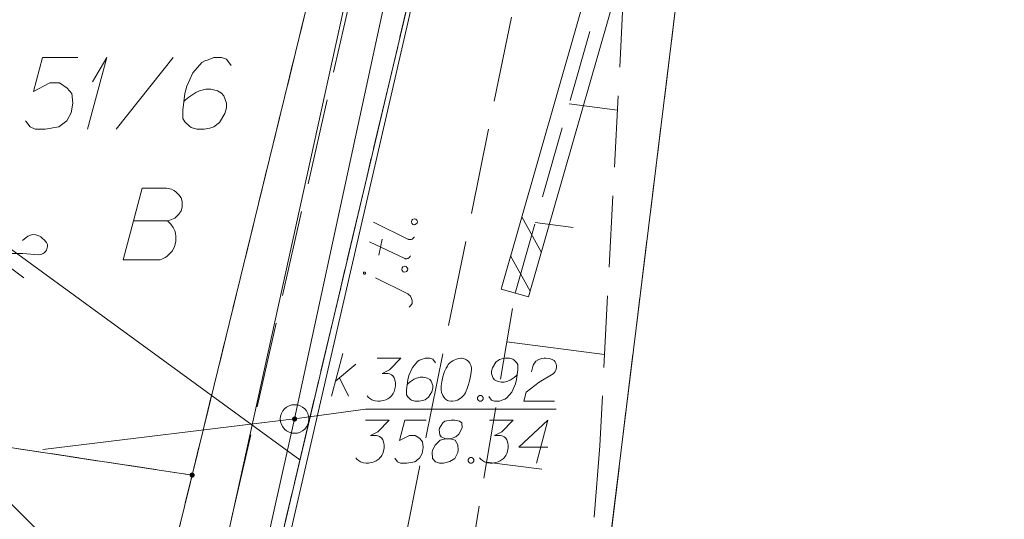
# Model space of a CAD drawing. Header units: metres. Extents: x 5554594 to 5556205, y 5636132 to 5636668.
# Tile 155 of 168: x 5555513 to 5555531, y 5636388 to 5636397. Entities that reach past the tile are written whole.
import ezdxf

# ---------------------------------------------------------------- set-up
doc = ezdxf.new("R2010")
doc.units = ezdxf.units.M
doc.header["$MEASUREMENT"] = 0
doc.header["$XCLIPFRAME"] = 0
for name, pattern in [('03-linia 3 1', [2, 1.5, -0.5]), ('PRZER1-1', [2, 1, -1]), ('PRZER2_5-1', [3.5, 2.5, -1]), ('PRZER3-1', [4, 3, -1])]:
    doc.linetypes.add(name, pattern=pattern)
for name, color, linetype, lineweight in [('#digitalizacja', 7, 'Continuous', 18), ('#RASTER', 7, 'Continuous', 18), ('#skartowane', 7, 'Continuous', 18), ('#zakres', 7, 'Continuous', 18)]:
    doc.layers.add(name, color=color, linetype=linetype, lineweight=lineweight)
for name, color, linetype, lineweight, true_color in [('GEPPGD', 96, 'Continuous', 18, 0x008000), ('GESDZI', 18, 'Continuous', 18, 0x0a0909), ('GESDZI_O', 18, 'Continuous', 18, 0x0a0909), ('GESKKL', 96, 'PRZER3-1', 18, 0x008000), ('GESUZY', 96, 'PRZER1-1', 18, 0x008000), ('GESUZY_O', 96, 'PRZER1-1', 18, 0x008000), ('GSSZSN', 18, 'PRZER2_5-1', 18, 0x0a0909), ('GULENN', 1, 'Continuous', 18, 0xff0000)]:
    doc.layers.add(name, color=color, linetype=linetype, lineweight=lineweight, true_color=true_color)
picture_1 = doc.add_image_def('image2.tif', size_in_pixel=(18897, 11811))

# ---------------------------------------------------------------- blocks, each defined once
blk = doc.blocks.new('EPPGN')
blk.add_hatch(color=0).paths.add_polyline_path([(0, -0.09), (-0.027812, -0.085595), (-0.052901, -0.072812), (-0.072812, -0.052901), (-0.085595, -0.027812), (-0.09, 0), (-0.085595, 0.027812), (-0.072812, 0.052901), (-0.052901, 0.072812), (-0.027812, 0.085595), (0, 0.09), (0.027812, 0.085595), (0.052901, 0.072812), (0.072812, 0.052901), (0.085595, 0.027812), (0.09, 0), (0.085595, -0.027812), (0.072812, -0.052901), (0.052901, -0.072812), (0.027812, -0.085595)])
blk = doc.blocks.new('*U218')
at = {"layer": 'GESDZI_O', "color": 96, "linetype": 'ByBlock', "lineweight": 18}
for q in [(5555514.533, 5636394.673), (5555514.621, 5636395.499)]:
    blk.add_line((5555514.867, 5636395.923), q, dxfattribs=at)
blk = doc.blocks.new('*U272')
at = {"layer": '#skartowane', "color": 7, "linetype": 'ByBlock', "lineweight": 18}
blk.add_line((5555520.129, 5636391.798), (5555519.565, 5636392.076), dxfattribs=at)
at = {"layer": '#skartowane', "color": 7, "linetype": 'ByBlock', "lineweight": 18, "flags": 128}
for points in [[(5555519.375, 5636392.176), (5555519.373, 5636392.176), (5555519.371, 5636392.176), (5555519.369, 5636392.176), (5555519.367, 5636392.176), (5555519.365, 5636392.175), (5555519.363, 5636392.175), (5555519.361, 5636392.174), (5555519.36, 5636392.173), (5555519.358, 5636392.172), (5555519.357, 5636392.17), (5555519.356, 5636392.169), (5555519.355, 5636392.167), (5555519.354, 5636392.165), (5555519.353, 5636392.163), (5555519.353, 5636392.162), (5555519.352, 5636392.16), (5555519.352, 5636392.158), (5555519.352, 5636392.156), (5555519.353, 5636392.154), (5555519.353, 5636392.152), (5555519.354, 5636392.15), (5555519.355, 5636392.148), (5555519.356, 5636392.147), (5555519.357, 5636392.145), (5555519.359, 5636392.144), (5555519.36, 5636392.143), (5555519.362, 5636392.142), (5555519.363, 5636392.141), (5555519.365, 5636392.14), (5555519.367, 5636392.139), (5555519.369, 5636392.139), (5555519.371, 5636392.139), (5555519.373, 5636392.139), (5555519.375, 5636392.14), (5555519.377, 5636392.14), (5555519.379, 5636392.141), (5555519.38, 5636392.142), (5555519.382, 5636392.143), (5555519.384, 5636392.144), (5555519.385, 5636392.145), (5555519.386, 5636392.147), (5555519.387, 5636392.149), (5555519.388, 5636392.15), (5555519.389, 5636392.152), (5555519.389, 5636392.154), (5555519.389, 5636392.156), (5555519.39, 5636392.158), (5555519.389, 5636392.16), (5555519.389, 5636392.162), (5555519.389, 5636392.164), (5555519.388, 5636392.166), (5555519.387, 5636392.167), (5555519.386, 5636392.169), (5555519.385, 5636392.17), (5555519.383, 5636392.172), (5555519.382, 5636392.173), (5555519.38, 5636392.174), (5555519.378, 5636392.175), (5555519.376, 5636392.176), (5555519.375, 5636392.176)], [(5555520.154, 5636391.564), (5555520.176, 5636391.584), (5555520.203, 5636391.627), (5555520.208, 5636391.68), (5555520.196, 5636391.712), (5555520.174, 5636391.753), (5555520.129, 5636391.798)]]:
    blk.add_lwpolyline(points, dxfattribs=at)
blk = doc.blocks.new('*U273')
at = {"layer": '#skartowane', "color": 7, "linetype": 'ByBlock', "lineweight": 18}
for p, q in [((5555520.079, 5636392.411), (5555519.459, 5636392.706)), ((5555519.622, 5636392.474), (5555519.679, 5636392.752))]:
    blk.add_line(p, q, dxfattribs=at)
at = {"layer": '#skartowane', "color": 7, "linetype": 'ByBlock', "lineweight": 18, "flags": 128}
blk.add_lwpolyline([(5555520.174, 5636392.458), (5555520.17, 5636392.451), (5555520.166, 5636392.444), (5555520.161, 5636392.437), (5555520.156, 5636392.431), (5555520.15, 5636392.426), (5555520.144, 5636392.421), (5555520.137, 5636392.417), (5555520.129, 5636392.414), (5555520.121, 5636392.411), (5555520.114, 5636392.409), (5555520.105, 5636392.409), (5555520.097, 5636392.409), (5555520.089, 5636392.409), (5555520.081, 5636392.411), (5555520.074, 5636392.413)], dxfattribs=at)
blk = doc.blocks.new('*U274')
at = {"layer": '#skartowane', "color": 7, "linetype": 'ByBlock', "lineweight": 18}
blk.add_line((5555520.142, 5636392.748), (5555519.528, 5636393.048), dxfattribs=at)
at = {"layer": '#skartowane', "color": 7, "linetype": 'ByBlock', "lineweight": 18, "flags": 128}
blk.add_lwpolyline([(5555520.242, 5636392.794), (5555520.239, 5636392.786), (5555520.235, 5636392.779), (5555520.23, 5636392.773), (5555520.225, 5636392.767), (5555520.218, 5636392.761), (5555520.212, 5636392.756), (5555520.205, 5636392.752), (5555520.198, 5636392.749), (5555520.19, 5636392.747), (5555520.182, 5636392.745), (5555520.174, 5636392.744), (5555520.166, 5636392.744), (5555520.158, 5636392.745), (5555520.15, 5636392.747), (5555520.142, 5636392.749)], dxfattribs=at)
blk = doc.blocks.new('*U1598')
at = {"layer": '#digitalizacja', "color": 36, "linetype": 'ByBlock', "lineweight": 18, "true_color": 0x803300}
for p, q in [((5555518.795, 5636390.006), (5555518.996, 5636390.756)), ((5555518.866, 5636390.272), (5555519.221, 5636390.567)), ((5555518.937, 5636390.331), (5555519.091, 5636390.006))]:
    blk.add_line(p, q, dxfattribs=at)

msp = doc.modelspace()

# ---------------------------------------------------------------- hatches: boundary and pattern name
at = {"layer": '#digitalizacja', "linetype": 'Continuous', "lineweight": 18}
h = msp.add_hatch(color=7, dxfattribs=at)
edge = h.paths.add_edge_path()
edge.add_arc((5555518.151, 5636389.61), 0.045, 0, 360)

# ---------------------------------------------------------------- linework, layer by layer
at = {"layer": '#digitalizacja', "color": 36, "linetype": 'Continuous', "lineweight": 18, "true_color": 0x803300}
for p, q in [((5555525.6, 5636424.155), (5555518.151, 5636389.61)), ((5555518.151, 5636389.61), (5555513.751, 5636389.075)), ((5555518.151, 5636389.61), (5555516.078, 5636380.445))]:
    msp.add_line(p, q, dxfattribs=at)
at = {"layer": '#digitalizacja', "color": 5, "linetype": 'Continuous', "lineweight": 18}
for p, q in [((5555521.062, 5636400.568), (5555515.436, 5636376.175)), ((5555507.679, 5636396.583), (5555518.245, 5636388.898))]:
    msp.add_line(p, q, dxfattribs=at)
at = {"layer": '#digitalizacja', "color": 5, "linetype": 'Continuous', "lineweight": 18, "flags": 128}
for points in [[(5555513.398, 5636392.73), (5555513.488, 5636392.803), (5555513.568, 5636392.833), (5555513.628, 5636392.825), (5555513.681, 5636392.808), (5555513.718, 5636392.789), (5555513.742, 5636392.771), (5555513.782, 5636392.735), (5555513.804, 5636392.705), (5555513.814, 5636392.69), (5555513.833, 5636392.655), (5555513.833, 5636392.625), (5555513.829, 5636392.599), (5555513.823, 5636392.581), (5555513.814, 5636392.559), (5555513.797, 5636392.535), (5555513.774, 5636392.514), (5555513.759, 5636392.503), (5555513.736, 5636392.491), (5555513.708, 5636392.483), (5555513.683, 5636392.479), (5555513.4, 5636392.502), (5555513.113, 5636392.499)], [(5555512.986, 5636392.394), (5555513.421, 5636392.078)]]:
    msp.add_lwpolyline(points, dxfattribs=at)
at = {"layer": '#digitalizacja', "color": 36, "linetype": 'Continuous', "lineweight": 18, "true_color": 0x803300, "flags": 128}
for points in [[(5555519.591, 5636390.672), (5555520.005, 5636390.672), (5555519.81, 5636390.471), (5555519.68, 5636390.406), (5555519.786, 5636390.406), (5555519.81, 5636390.4), (5555519.822, 5636390.394), (5555519.833, 5636390.388), (5555519.845, 5636390.382), (5555519.869, 5636390.365), (5555519.881, 5636390.347), (5555519.892, 5636390.329), (5555519.898, 5636390.311), (5555519.91, 5636390.27), (5555519.916, 5636390.235), (5555519.916, 5636390.217), (5555519.916, 5636390.193), (5555519.91, 5636390.158), (5555519.904, 5636390.134), (5555519.898, 5636390.111), (5555519.892, 5636390.093), (5555519.887, 5636390.081), (5555519.881, 5636390.069), (5555519.875, 5636390.058), (5555519.863, 5636390.04), (5555519.845, 5636390.016), (5555519.828, 5636389.998), (5555519.816, 5636389.987), (5555519.798, 5636389.975), (5555519.78, 5636389.963), (5555519.757, 5636389.951), (5555519.745, 5636389.945), (5555519.703, 5636389.933), (5555519.668, 5636389.928), (5555519.644, 5636389.922), (5555519.603, 5636389.922), (5555519.556, 5636389.928), (5555519.538, 5636389.933), (5555519.52, 5636389.939), (5555519.503, 5636389.945), (5555519.485, 5636389.957), (5555519.467, 5636389.969), (5555519.438, 5636389.993), (5555519.42, 5636390.016)], [(5555520.613, 5636390.589), (5555520.566, 5636390.654), (5555520.513, 5636390.672), (5555520.43, 5636390.672), (5555520.371, 5636390.648), (5555520.335, 5636390.636), (5555520.306, 5636390.618), (5555520.211, 5636390.512), (5555520.146, 5636390.37), (5555520.129, 5636390.294), (5555520.105, 5636390.122), (5555520.105, 5636390.034), (5555520.129, 5636389.998), (5555520.176, 5636389.951), (5555520.194, 5636389.939), (5555520.253, 5636389.922), (5555520.329, 5636389.922), (5555520.388, 5636389.933), (5555520.43, 5636389.945), (5555520.489, 5636389.993), (5555520.548, 5636390.087), (5555520.566, 5636390.146), (5555520.566, 5636390.193), (5555520.536, 5636390.27), (5555520.513, 5636390.3), (5555520.471, 5636390.323), (5555520.4, 5636390.341), (5555520.347, 5636390.341), (5555520.282, 5636390.323), (5555520.241, 5636390.306), (5555520.17, 5636390.258), (5555520.135, 5636390.229), (5555520.117, 5636390.211)], [(5555521.068, 5636390.672), (5555521.056, 5636390.672), (5555521.02, 5636390.666), (5555520.997, 5636390.66), (5555520.979, 5636390.654), (5555520.949, 5636390.642), (5555520.914, 5636390.624), (5555520.885, 5636390.607), (5555520.855, 5636390.583), (5555520.837, 5636390.559), (5555520.82, 5636390.53), (5555520.802, 5636390.5), (5555520.784, 5636390.465), (5555520.772, 5636390.441), (5555520.76, 5636390.406), (5555520.743, 5636390.347), (5555520.725, 5636390.258), (5555520.713, 5636390.187), (5555520.713, 5636390.122), (5555520.719, 5636390.075), (5555520.743, 5636390.022), (5555520.76, 5636389.993), (5555520.79, 5636389.957), (5555520.825, 5636389.933), (5555520.843, 5636389.928), (5555520.879, 5636389.922), (5555520.908, 5636389.922), (5555520.955, 5636389.928), (5555520.997, 5636389.939), (5555521.026, 5636389.957), (5555521.068, 5636389.987), (5555521.085, 5636390.004), (5555521.109, 5636390.028), (5555521.127, 5636390.052), (5555521.138, 5636390.069), (5555521.15, 5636390.099), (5555521.156, 5636390.111), (5555521.168, 5636390.14), (5555521.18, 5636390.176), (5555521.192, 5636390.211), (5555521.197, 5636390.235), (5555521.203, 5636390.252), (5555521.209, 5636390.276), (5555521.221, 5636390.329), (5555521.227, 5636390.359), (5555521.233, 5636390.388), (5555521.239, 5636390.43), (5555521.245, 5636390.483), (5555521.245, 5636390.5), (5555521.239, 5636390.524), (5555521.233, 5636390.548), (5555521.215, 5636390.583), (5555521.197, 5636390.607), (5555521.18, 5636390.624), (5555521.156, 5636390.642), (5555521.133, 5636390.654), (5555521.115, 5636390.66), (5555521.097, 5636390.666), (5555521.068, 5636390.672)], [(5555521.546, 5636390.004), (5555521.593, 5636389.939), (5555521.646, 5636389.922), (5555521.729, 5636389.922), (5555521.788, 5636389.945), (5555521.823, 5636389.957), (5555521.853, 5636389.975), (5555521.947, 5636390.081), (5555522.012, 5636390.223), (5555522.03, 5636390.3), (5555522.054, 5636390.471), (5555522.054, 5636390.559), (5555522.03, 5636390.595), (5555521.983, 5636390.642), (5555521.965, 5636390.654), (5555521.906, 5636390.672), (5555521.829, 5636390.672), (5555521.77, 5636390.66), (5555521.729, 5636390.648), (5555521.67, 5636390.601), (5555521.611, 5636390.506), (5555521.593, 5636390.447), (5555521.593, 5636390.4), (5555521.623, 5636390.323), (5555521.646, 5636390.294), (5555521.688, 5636390.27), (5555521.758, 5636390.252), (5555521.812, 5636390.252), (5555521.876, 5636390.27), (5555521.918, 5636390.288), (5555521.989, 5636390.335), (5555522.024, 5636390.365), (5555522.042, 5636390.382)], [(5555522.29, 5636390.435), (5555522.319, 5636390.548), (5555522.367, 5636390.618), (5555522.42, 5636390.648), (5555522.473, 5636390.666), (5555522.514, 5636390.672), (5555522.544, 5636390.672), (5555522.597, 5636390.666), (5555522.632, 5636390.654), (5555522.65, 5636390.648), (5555522.685, 5636390.63), (5555522.703, 5636390.607), (5555522.715, 5636390.583), (5555522.721, 5636390.565), (5555522.727, 5636390.542), (5555522.727, 5636390.512), (5555522.721, 5636390.483), (5555522.715, 5636390.465), (5555522.703, 5636390.441), (5555522.685, 5636390.418), (5555522.668, 5636390.4), (5555522.426, 5636390.252), (5555522.195, 5636390.081), (5555522.154, 5636389.922), (5555522.691, 5636389.922)], [(5555521.38, 5636390.022), (5555521.41, 5636390.022), (5555521.428, 5636390.01), (5555521.445, 5636389.987), (5555521.445, 5636389.957), (5555521.428, 5636389.933), (5555521.41, 5636389.922), (5555521.38, 5636389.922), (5555521.363, 5636389.933), (5555521.345, 5636389.957), (5555521.345, 5636389.987), (5555521.363, 5636390.01), (5555521.38, 5636390.022)], [(5555519.39, 5636389.588), (5555519.803, 5636389.588), (5555519.608, 5636389.387), (5555519.478, 5636389.322), (5555519.584, 5636389.322), (5555519.608, 5636389.317), (5555519.62, 5636389.311), (5555519.632, 5636389.305), (5555519.643, 5636389.299), (5555519.667, 5636389.281), (5555519.679, 5636389.263), (5555519.691, 5636389.246), (5555519.697, 5636389.228), (5555519.708, 5636389.187), (5555519.714, 5636389.151), (5555519.714, 5636389.134), (5555519.714, 5636389.11), (5555519.708, 5636389.074), (5555519.702, 5636389.051), (5555519.697, 5636389.027), (5555519.691, 5636389.01), (5555519.685, 5636388.998), (5555519.679, 5636388.986), (5555519.673, 5636388.974), (5555519.661, 5636388.956), (5555519.643, 5636388.933), (5555519.626, 5636388.915), (5555519.614, 5636388.903), (5555519.596, 5636388.891), (5555519.579, 5636388.88), (5555519.555, 5636388.868), (5555519.543, 5636388.862), (5555519.502, 5636388.85), (5555519.466, 5636388.844), (5555519.443, 5636388.838), (5555519.401, 5636388.838), (5555519.354, 5636388.844), (5555519.336, 5636388.85), (5555519.319, 5636388.856), (5555519.301, 5636388.862), (5555519.283, 5636388.874), (5555519.266, 5636388.885), (5555519.236, 5636388.909), (5555519.218, 5636388.933)], [(5555520.452, 5636389.588), (5555520.08, 5636389.588), (5555519.986, 5636389.234), (5555520.157, 5636389.322), (5555520.258, 5636389.322), (5555520.34, 5636389.269), (5555520.387, 5636389.21), (5555520.399, 5636389.11), (5555520.382, 5636389.01), (5555520.334, 5636388.927), (5555520.252, 5636388.862), (5555520.11, 5636388.838), (5555520.004, 5636388.838), (5555519.95, 5636388.862), (5555519.903, 5636388.927)], [(5555520.789, 5636389.263), (5555520.872, 5636389.263), (5555520.895, 5636389.269), (5555520.966, 5636389.299), (5555521.019, 5636389.346), (5555521.078, 5636389.458), (5555521.072, 5636389.541), (5555521.031, 5636389.57), (5555520.949, 5636389.588), (5555520.889, 5636389.588), (5555520.777, 5636389.57), (5555520.742, 5636389.541), (5555520.683, 5636389.452), (5555520.677, 5636389.423), (5555520.689, 5636389.334), (5555520.712, 5636389.299), (5555520.789, 5636389.263), (5555520.695, 5636389.24), (5555520.606, 5636389.151), (5555520.559, 5636389.063), (5555520.553, 5636389.033), (5555520.559, 5636388.921), (5555520.612, 5636388.862), (5555520.683, 5636388.838), (5555520.754, 5636388.838), (5555520.866, 5636388.868), (5555520.949, 5636388.921), (5555521.002, 5636389.027), (5555521.008, 5636389.063), (5555521.002, 5636389.157), (5555520.954, 5636389.24), (5555520.872, 5636389.263)], [(5555521.557, 5636389.588), (5555521.97, 5636389.588), (5555521.775, 5636389.387), (5555521.645, 5636389.322), (5555521.752, 5636389.322), (5555521.775, 5636389.317), (5555521.787, 5636389.311), (5555521.799, 5636389.305), (5555521.811, 5636389.299), (5555521.834, 5636389.281), (5555521.846, 5636389.263), (5555521.858, 5636389.246), (5555521.864, 5636389.228), (5555521.876, 5636389.187), (5555521.881, 5636389.151), (5555521.881, 5636389.134), (5555521.881, 5636389.11), (5555521.876, 5636389.074), (5555521.87, 5636389.051), (5555521.864, 5636389.027), (5555521.858, 5636389.01), (5555521.852, 5636388.998), (5555521.846, 5636388.986), (5555521.84, 5636388.974), (5555521.828, 5636388.956), (5555521.811, 5636388.933), (5555521.793, 5636388.915), (5555521.781, 5636388.903), (5555521.763, 5636388.891), (5555521.746, 5636388.88), (5555521.722, 5636388.868), (5555521.71, 5636388.862), (5555521.669, 5636388.85), (5555521.633, 5636388.844), (5555521.61, 5636388.838), (5555521.569, 5636388.838), (5555521.521, 5636388.844), (5555521.504, 5636388.85), (5555521.486, 5636388.856), (5555521.468, 5636388.862), (5555521.45, 5636388.874), (5555521.433, 5636388.885), (5555521.403, 5636388.909), (5555521.385, 5636388.933)], [(5555522.578, 5636389.116), (5555522.07, 5636389.116), (5555522.578, 5636389.588), (5555522.377, 5636388.838)], [(5555521.22, 5636388.939), (5555521.25, 5636388.939), (5555521.267, 5636388.927), (5555521.285, 5636388.903), (5555521.285, 5636388.874), (5555521.267, 5636388.85), (5555521.25, 5636388.838), (5555521.22, 5636388.838), (5555521.202, 5636388.85), (5555521.185, 5636388.874), (5555521.185, 5636388.903), (5555521.202, 5636388.927), (5555521.22, 5636388.939)]]:
    msp.add_lwpolyline(points, dxfattribs=at)
at = {"layer": '#digitalizacja', "color": 7, "linetype": 'Continuous', "lineweight": 18, "flags": 128}
msp.add_lwpolyline([(5555522.72, 5636389.782), (5555519.389, 5636389.782), (5555518.151, 5636389.61)], dxfattribs=at)
at = {"layer": '#digitalizacja', "color": 36, "linetype": 'Continuous', "lineweight": 18, "true_color": 0x803300}
msp.add_circle((5555518.151, 5636389.61), 0.25, dxfattribs=at)
at = {"layer": '#skartowane', "color": 7, "linetype": '03-linia 3 1', "lineweight": 18}
for p, q in [((5555517.05, 5636387.87), (5555519.13, 5636396.98)), ((5555521.94, 5636396.63), (5555520.02, 5636387.21))]:
    msp.add_line(p, q, dxfattribs=at)
at = {"layer": '#skartowane', "color": 7, "linetype": 'Continuous', "lineweight": 18}
for p, q in [((5555522.949, 5636395.113), (5555523.792, 5636395.004)), ((5555522.121, 5636393.139), (5555522.464, 5636392.52)), ((5555522.356, 5636393.043), (5555523.018, 5636392.956)), ((5555521.926, 5636392.459), (5555522.269, 5636391.841)), ((5555521.76, 5636391.879), (5555522.24, 5636391.741)), ((5555521.86, 5636390.959), (5555523.567, 5636390.737))]:
    msp.add_line(p, q, dxfattribs=at)
at = {"layer": '#skartowane', "color": 7, "linetype": 'Continuous', "lineweight": 18, "flags": 128}
for points in [[(5555521.76, 5636391.879), (5555523.743, 5636398.797), (5555523.891, 5636400.295)], [(5555522.24, 5636391.741), (5555524.237, 5636398.703), (5555524.389, 5636400.245)], [(5555520.192, 5636393.051), (5555520.198, 5636393.08), (5555520.213, 5636393.095), (5555520.239, 5636393.108), (5555520.268, 5636393.102), (5555520.288, 5636393.08), (5555520.296, 5636393.06), (5555520.29, 5636393.031), (5555520.275, 5636393.016), (5555520.248, 5636393.003), (5555520.219, 5636393.009), (5555520.2, 5636393.031), (5555520.192, 5636393.051)], [(5555520.023, 5636392.224), (5555520.029, 5636392.253), (5555520.044, 5636392.268), (5555520.071, 5636392.28), (5555520.1, 5636392.274), (5555520.119, 5636392.252), (5555520.127, 5636392.233), (5555520.121, 5636392.204), (5555520.106, 5636392.189), (5555520.08, 5636392.176), (5555520.051, 5636392.182), (5555520.031, 5636392.204), (5555520.023, 5636392.224)]]:
    msp.add_lwpolyline(points, dxfattribs=at)
at = {"layer": '#skartowane', "color": 7, "linetype": 'PRZER2_5-1', "lineweight": 18, "ltscale": 0.5}
msp.add_lwpolyline([(5555520.01, 5636379.95), (5555522.003, 5636391.809), (5555523.99, 5636398.75), (5555523.483, 5636389.141), (5555522.73, 5636379.58)], dxfattribs=at)
at = {"layer": '#zakres', "color": 134, "linetype": 'Continuous', "lineweight": 18}
msp.add_line((5555484.202, 5636416.82), (5555514.552, 5636386.785), dxfattribs=at)
at = {"layer": 'GESDZI', "color": 96, "linetype": 'Continuous', "lineweight": 18, "flags": 128}
for points in [[(5555520.763, 5636373.686), (5555523.637, 5636387.268), (5555525.52, 5636402.57), (5555527.3, 5636407.24), (5555537.284, 5636430.391), (5555545.937, 5636443.537), (5555551.456, 5636451.435)], [(5555512.642, 5636373.686), (5555512.95, 5636374.74), (5555516.36, 5636388.63), (5555518.36, 5636396.8), (5555518.46, 5636398.3), (5555518.94, 5636405.62), (5555519.11, 5636408.15)], [(5555519.11, 5636408.15), (5555521.72, 5636403.58), (5555514.77, 5636374.216), (5555514.684, 5636373.686)]]:
    msp.add_lwpolyline(points, dxfattribs=at)
for points in [[(5555516.955, 5636373.686), (5555520.763, 5636373.686), (5555523.637, 5636387.268), (5555525.52, 5636402.57), (5555521.72, 5636403.58), (5555514.77, 5636374.216), (5555516.955, 5636373.686)], [(5555518.36, 5636396.8), (5555516.36, 5636388.63), (5555508.31, 5636389.85), (5555509.35, 5636396.92), (5555518.36, 5636396.8)], [(5555508.31, 5636389.85), (5555516.36, 5636388.63), (5555512.95, 5636374.74), (5555496.67, 5636379.22), (5555499.05, 5636389.91), (5555508.12, 5636388.56), (5555508.31, 5636389.85)]]:
    msp.add_lwpolyline(points, close=True, dxfattribs=at)
at = {"layer": 'GESDZI_O', "color": 96, "linetype": 'Continuous', "lineweight": 18}
msp.add_line((5555515.034, 5636394.673), (5555516.028, 5636395.923), dxfattribs=at)
at = {"layer": 'GESDZI_O', "color": 96, "linetype": 'Continuous', "lineweight": 18, "flags": 128}
for points in [[(5555514.365, 5636395.923), (5555513.745, 5636395.923), (5555513.588, 5636395.332), (5555513.873, 5636395.48), (5555514.04, 5636395.48), (5555514.178, 5636395.391), (5555514.257, 5636395.293), (5555514.277, 5636395.125), (5555514.247, 5636394.958), (5555514.168, 5636394.82), (5555514.031, 5636394.712), (5555513.794, 5636394.673), (5555513.617, 5636394.673), (5555513.529, 5636394.712), (5555513.45, 5636394.82)], [(5555517.042, 5636395.785), (5555516.963, 5636395.893), (5555516.875, 5636395.923), (5555516.737, 5636395.923), (5555516.639, 5636395.883), (5555516.58, 5636395.864), (5555516.53, 5636395.834), (5555516.373, 5636395.657), (5555516.265, 5636395.421), (5555516.235, 5636395.293), (5555516.196, 5636395.007), (5555516.196, 5636394.86), (5555516.235, 5636394.801), (5555516.314, 5636394.722), (5555516.343, 5636394.702), (5555516.442, 5636394.673), (5555516.57, 5636394.673), (5555516.668, 5636394.692), (5555516.737, 5636394.712), (5555516.836, 5636394.791), (5555516.934, 5636394.948), (5555516.963, 5636395.047), (5555516.963, 5636395.125), (5555516.914, 5636395.253), (5555516.875, 5636395.303), (5555516.806, 5636395.342), (5555516.688, 5636395.372), (5555516.599, 5636395.372), (5555516.491, 5636395.342), (5555516.422, 5636395.313), (5555516.304, 5636395.234), (5555516.245, 5636395.185), (5555516.215, 5636395.155)]]:
    msp.add_lwpolyline(points, dxfattribs=at)
at = {"layer": 'GESKKL', "color": 96, "linetype": 'PRZER3-1', "lineweight": 18, "ltscale": 0.5, "true_color": 0x008000}
msp.add_lwpolyline([(5555516.955, 5636373.686), (5555520.763, 5636373.686), (5555523.637, 5636387.268), (5555525.52, 5636402.57), (5555521.72, 5636403.58), (5555514.77, 5636374.216), (5555516.955, 5636373.686)], close=True, dxfattribs=at)
at = {"layer": 'GESUZY', "color": 96, "linetype": 'PRZER1-1', "lineweight": 18, "ltscale": 0.5, "true_color": 0x008000}
for points in [[(5555520.763, 5636373.686), (5555523.637, 5636387.268), (5555525.52, 5636402.57), (5555527.3, 5636407.24), (5555537.284, 5636430.391), (5555545.937, 5636443.537), (5555551.456, 5636451.435)], [(5555519.11, 5636408.15), (5555518.94, 5636405.62), (5555518.46, 5636398.3), (5555518.36, 5636396.8), (5555516.36, 5636388.63), (5555512.95, 5636374.74), (5555512.642, 5636373.686)], [(5555514.684, 5636373.686), (5555514.77, 5636374.216), (5555521.72, 5636403.58), (5555519.11, 5636408.15)]]:
    msp.add_lwpolyline(points, dxfattribs=at)
for points in [[(5555516.955, 5636373.686), (5555520.763, 5636373.686), (5555523.637, 5636387.268), (5555525.52, 5636402.57), (5555521.72, 5636403.58), (5555514.77, 5636374.216), (5555516.955, 5636373.686)], [(5555508.31, 5636389.85), (5555516.36, 5636388.63), (5555518.36, 5636396.8), (5555509.35, 5636396.92), (5555508.31, 5636389.85)], [(5555499.05, 5636389.91), (5555496.67, 5636379.22), (5555512.95, 5636374.74), (5555516.36, 5636388.63), (5555508.31, 5636389.85), (5555508.12, 5636388.56), (5555499.05, 5636389.91)]]:
    msp.add_lwpolyline(points, close=True, dxfattribs=at)
at = {"layer": 'GESUZY_O', "color": 96, "linetype": 'Continuous', "lineweight": 18, "true_color": 0x008000, "flags": 128}
msp.add_lwpolyline([(5555515.339, 5636393.071), (5555515.93, 5636393.071), (5555515.969, 5636393.081), (5555516.058, 5636393.12), (5555516.127, 5636393.189), (5555516.166, 5636393.248), (5555516.186, 5636393.307), (5555516.186, 5636393.337), (5555516.186, 5636393.376), (5555516.186, 5636393.406), (5555516.166, 5636393.474), (5555516.127, 5636393.524), (5555516.068, 5636393.583), (5555516.038, 5636393.602), (5555515.999, 5636393.622), (5555515.969, 5636393.632), (5555515.91, 5636393.642), (5555515.487, 5636393.642), (5555515.152, 5636392.392), (5555515.802, 5636392.392), (5555515.831, 5636392.402), (5555515.89, 5636392.431), (5555515.92, 5636392.451), (5555516.009, 5636392.539), (5555516.048, 5636392.608), (5555516.058, 5636392.638), (5555516.077, 5636392.717), (5555516.077, 5636392.795), (5555516.068, 5636392.854), (5555516.058, 5636392.894), (5555516.028, 5636392.953), (5555515.989, 5636393.012), (5555515.969, 5636393.032), (5555515.93, 5636393.071)], dxfattribs=at)
at = {"layer": 'GSSZSN', "color": 7, "linetype": 'Continuous', "lineweight": 18}
msp.add_line((5555521.507, 5636388.857), (5555522.474, 5636388.731), dxfattribs=at)
at = {"layer": 'GULENN', "color": 1, "linetype": 'Continuous', "lineweight": 18, "true_color": 0xff0000, "flags": 128}
msp.add_lwpolyline([(5555511.04, 5636427.42), (5555511.17, 5636427.6), (5555512.37, 5636428.17), (5555514.1, 5636425.76), (5555517.61, 5636417.4), (5555519.9, 5636407.28), (5555519.05, 5636396.98), (5555515.08, 5636378.92), (5555513.634, 5636373.686)], dxfattribs=at)

# ---------------------------------------------------------------- block references
at = {"layer": '#digitalizacja', "color": 36, "linetype": 'Continuous', "lineweight": 18, "true_color": 0x803300}
msp.add_blockref('*U1598', (0, 0), dxfattribs=at)
at = {"layer": '#skartowane', "color": 7, "linetype": 'Continuous', "lineweight": 18}
for name in ['*U274', '*U273', '*U272']:
    msp.add_blockref(name, (0, 0), dxfattribs=at)
at = {"layer": 'GEPPGD', "color": 96, "lineweight": 18, "true_color": 0x008000, "xscale": 0.5, "yscale": 0.5, "zscale": 0.5, "rotation": 90}
msp.add_blockref('EPPGN', (5555516.36, 5636388.63), dxfattribs=at)
at = {"layer": 'GESDZI_O', "color": 96, "linetype": 'Continuous', "lineweight": 18}
msp.add_blockref('*U218', (0, 0), dxfattribs=at)

# ---------------------------------------------------------------- pictures from other files: only their frames are drawn
at = {"layer": '#RASTER', "color": 252, "linetype": 'Continuous', "lineweight": 18}
image = msp.add_image(picture_1, insert=(5555393.385, 5636149.865), size_in_units=(811.151, 518.084), dxfattribs=at)
image.set_boundary_path([(-0.5, -0.5), (-0.5, 11810.5), (18896.5, 11810.5), (18896.5, -0.5), (-0.5, -0.5)])
image.dxf.flags = 15

doc.saveas('drawing.dxf')
